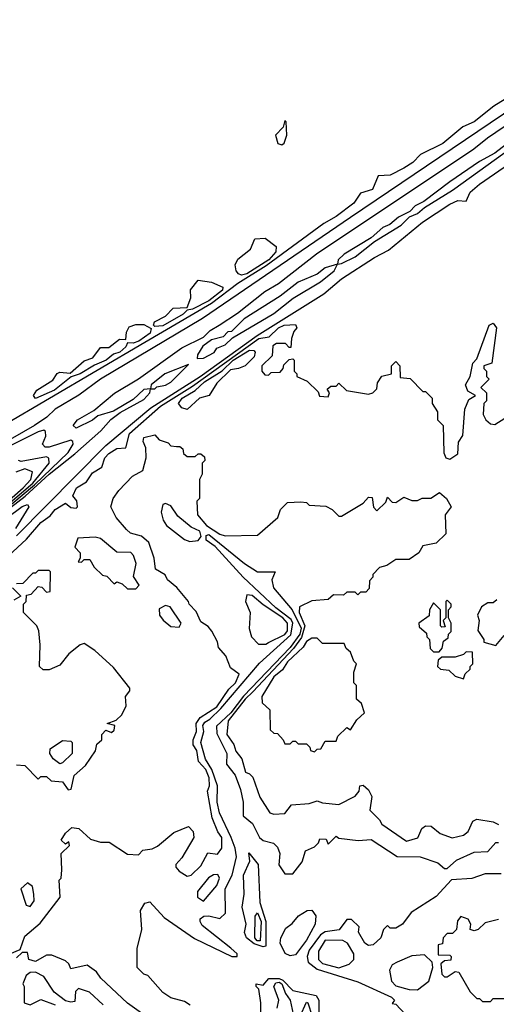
# Model space of a CAD drawing. Extents: x 2668140 to 2765664, y 823621 to 955240.
# Tile 41 of 256: x 2705746 to 2707507, y 853019 to 856652. Entities that reach past the tile are written whole.
import ezdxf

# ---------------------------------------------------------------- set-up
doc = ezdxf.new("R2010")
doc.units = 0

msp = doc.modelspace()

# ---------------------------------------------------------------- linework, layer by layer
at = {"layer": '0CON02XD'}
for points in [[(2708048.5, 856651.5), (2706968.5, 855921.5), (2706421.3, 855548.7), (2706045, 855325.8), (2705965, 855266.7), (2705877.5, 855215), (2705846.7, 855185), (2705801.2, 855155), (2705556, 855014)], [(2705613.6, 854776.4), (2705766.4, 854893.6), (2705855, 854974.6), (2705950.2, 855049.8), (2706046.2, 855135), (2706083.3, 855176.7), (2706117.5, 855202.5), (2706205, 855250), (2706227.5, 855275), (2706230, 855290), (2706205, 855286.7), (2706165, 855250), (2706092.5, 855207.5), (2706035, 855190), (2706015, 855173.8), (2705955, 855144), (2705943.3, 855155), (2705960, 855175), (2706020.7, 855209.3), (2706095.9, 855274.1), (2706185, 855326.2), (2706345, 855441.2), (2706425, 855480), (2706450, 855505), (2706482.5, 855525), (2706550.7, 855569.3), (2706651.2, 855648.8), (2706702.3, 855677.7), (2706842.2, 855787.8), (2707423.3, 856175), (2707474.2, 856215.8), (2707905, 856508)], [(2707613.6, 856403.6), (2707497.5, 856332.5), (2707425, 856274.4), (2707383.3, 856256.7), (2707308.8, 856195), (2707226.2, 856153.8), (2707198, 856125), (2707165, 856104.2), (2707115, 856077.5), (2707070, 856075), (2707048.8, 856025), (2707005, 856011.2), (2706980, 855975), (2706915, 855925.7), (2706870, 855900), (2706656.9, 855743.1), (2706552, 855678), (2706454.4, 855605), (2706209.1, 855460.8), (2705679.8, 855150.2)], [(2706715, 856190), (2706723.6, 856196.4), (2706733.3, 856225), (2706730, 856275), (2706725, 856280), (2706720, 856255), (2706691.2, 856225), (2706700, 856195), (2706715, 856190)], [(2707587.5, 856225), (2707501.2, 856158.8), (2707445, 856128.8), (2707335, 856053.3), (2707238.8, 855981.2), (2707207.5, 855965), (2707186.7, 855943.3), (2707145, 855923.3), (2707113.8, 855896.2), (2707087.5, 855885), (2707043.8, 855846.2), (2706945, 855786.2), (2706922.5, 855765), (2706920, 855750)], [(2706920, 855750), (2706935, 855752.5), (2706985, 855776.7), (2707056.4, 855833.6), (2707155, 855893.8), (2707186.2, 855923.8), (2707215, 855936.7), (2707241.2, 855958.8), (2707345, 856022), (2707538.3, 856161.7)], [(2705735, 854747.5), (2706065, 855080.8), (2706230.4, 855219.6), (2706413.1, 855335), (2706623.4, 855486.6), (2706869.6, 855640.4), (2706935, 855695.4), (2707056.4, 855773.6), (2707108.8, 855801.2), (2707234.4, 855905), (2707335, 855971.1), (2707365, 855984.2), (2707395, 855982.5), (2707410, 856015), (2707444.2, 856045), (2707535, 856106.9)], [(2706565, 855709.4), (2706554.4, 855714.4), (2706545.8, 855725), (2706542.5, 855747.5), (2706552.3, 855767.7), (2706598.8, 855805), (2706615, 855842.5), (2706652.5, 855845), (2706693.3, 855815), (2706692, 855795), (2706666.5, 855765), (2706585, 855713.6), (2706565, 855709.4)], [(2706401.7, 855401.7), (2706425, 855402.5), (2706465, 855423.3), (2706475, 855440), (2706505, 855452.5), (2706531.7, 855478.3), (2706685, 855567.5), (2706756.2, 855623.8), (2706857.5, 855685), (2706907.5, 855725), (2706920, 855750), (2706875, 855736.2), (2706845, 855712.5), (2706775, 855683.3), (2706708.3, 855631.7), (2706575, 855547.5), (2706528.3, 855501.7), (2706515, 855500), (2706498.3, 855481.7), (2706455, 855470), (2706423.3, 855446.7), (2706402.5, 855415), (2706401.7, 855401.7)], [(2706245, 855520), (2706240, 855525), (2706243.6, 855536.4), (2706285, 855557.5), (2706313, 855587), (2706365, 855590), (2706378.8, 855625), (2706377.5, 855655), (2706405, 855690), (2706455, 855683.8), (2706496.2, 855665), (2706495, 855654.2), (2706445, 855614.6), (2706385, 855584.2), (2706365, 855580), (2706350, 855565), (2706275, 855522.5), (2706245, 855520)], [(2705705, 854674), (2705771.2, 854735), (2705825, 854796), (2705859.3, 854820.7), (2705877.5, 854845), (2705915, 854867.5), (2705935, 854852.5), (2705955, 854850), (2705960, 854855), (2705957, 854877), (2705942.5, 854895), (2705956.7, 854925), (2705993, 854947), (2706015, 854980), (2706049.5, 855000.5), (2706061.2, 855035), (2706075, 855051.2), (2706105, 855070), (2706138.3, 855071.7), (2706152, 855125), (2706266, 855226), (2706385, 855299.6), (2706630, 855475), (2706668.3, 855481.7), (2706702.5, 855515), (2706723.3, 855525), (2706765, 855527.5), (2706770, 855515), (2706758.3, 855501.7), (2706750, 855475), (2706748.3, 855441.7), (2706741.7, 855441.7), (2706727.5, 855457.5), (2706695, 855457.5), (2706681.7, 855448.3), (2706678.3, 855411.7), (2706640, 855375), (2706640, 855355), (2706651.7, 855341.7), (2706665, 855340), (2706675, 855350), (2706708.3, 855351.7), (2706720, 855365), (2706721.7, 855378.3), (2706741.7, 855398.3), (2706755, 855400), (2706760, 855395), (2706760, 855355), (2706770, 855345), (2706770, 855335), (2706808.3, 855318.3), (2706848.3, 855278.3), (2706853, 855263), (2706885, 855260), (2706890, 855275), (2706881.7, 855288.3), (2706895, 855300), (2706915, 855300), (2706925, 855310), (2706953, 855283), (2707035, 855270), (2707050, 855275), (2707065, 855290), (2707068.3, 855311.7), (2707083.6, 855336.4), (2707120, 855345), (2707120, 855375), (2707135, 855390), (2707150, 855375), (2707151.7, 855331.7), (2707188.3, 855328.3), (2707235, 855280), (2707245, 855280), (2707270, 855255), (2707270, 855235), (2707290, 855205), (2707290, 855175), (2707310, 855155), (2707313, 855053), (2707320, 855035), (2707335, 855030), (2707365, 855050), (2707367.5, 855092.5), (2707383, 855117), (2707390, 855215), (2707405, 855250), (2707430, 855265), (2707401.7, 855281.7), (2707392.5, 855305), (2707410, 855335), (2707420, 855385), (2707435, 855400), (2707480, 855525), (2707495, 855532.5), (2707506.7, 855515), (2707490, 855385), (2707460, 855375), (2707460, 855365), (2707470, 855355), (2707470, 855335), (2707480, 855325), (2707450, 855295), (2707470, 855275), (2707470, 855245), (2707460, 855235), (2707457.5, 855195), (2707467.5, 855175), (2707485, 855160), (2707501.7, 855158.3), (2707538.3, 855181.7)], [(2705805, 855254), (2705797.5, 855265), (2705810, 855285), (2705868.6, 855321.4), (2705885, 855346.7), (2705895, 855351.2), (2705932.5, 855347.5), (2705985, 855392.5), (2706016.2, 855403.8), (2706045, 855442.5), (2706075, 855442.5), (2706115, 855472.5), (2706138.3, 855471.7), (2706140.7, 855499.3), (2706151.2, 855518.8), (2706175, 855527.5), (2706205, 855527.5), (2706232.5, 855512.5), (2706228, 855495), (2706185.8, 855465), (2706165, 855458), (2706145, 855460), (2706138.8, 855445), (2706116, 855425), (2706092.5, 855417.5), (2706066, 855395), (2706022.5, 855377.5), (2705970, 855345), (2705936, 855334), (2705875, 855284.4), (2705805, 855254)], [(2706365, 855213.3), (2706345, 855220), (2706333.3, 855235), (2706346.2, 855255), (2706395, 855283.3), (2706428.6, 855315), (2706493.8, 855356.2), (2706535, 855395.4), (2706595, 855432.2), (2706611.2, 855431.2), (2706615.8, 855425), (2706612.1, 855407.9), (2706578.8, 855375), (2706555, 855364.2), (2706525, 855360), (2706475, 855311.2), (2706446.7, 855265), (2706410, 855255), (2706365, 855213.3)], [(2706245, 855290), (2706252.5, 855297.5), (2706285, 855303.3), (2706305, 855313.8), (2706370, 855380), (2706282.5, 855345), (2706232.5, 855305), (2706230, 855290), (2706245, 855290)], [(2705717.2, 854865), (2705801.6, 854935), (2705925.8, 855055), (2705943.3, 855085), (2705942.5, 855095), (2705935, 855100), (2705855.6, 855074.4), (2705840, 855075), (2705830, 855085), (2705842.5, 855115), (2705841.7, 855131.7), (2705835, 855136.7), (2705815, 855131.2), (2705565, 855007.1)], [(2705710, 853205), (2705748.3, 853221.7), (2705765, 853270), (2705821.7, 853318.3), (2705896.2, 853415), (2705892.5, 853477.5), (2705900, 853485), (2705902.5, 853515), (2705900, 853575), (2705930, 853605), (2705928.3, 853618.3), (2705915, 853610), (2705900, 853625), (2705915, 853650), (2705938.3, 853671.7), (2705965, 853667.5), (2706008.3, 853628.3), (2706045, 853617.5), (2706077, 853617), (2706145, 853572.5), (2706185, 853570), (2706201.7, 853588.3), (2706235, 853592.5), (2706255, 853602.5), (2706315, 853652.5), (2706370, 853675), (2706386.7, 853656.7), (2706390, 853635), (2706345, 853560), (2706322.5, 853535), (2706322.5, 853525), (2706335, 853510), (2706365, 853492.5), (2706380, 853495), (2706415, 853530), (2706441.7, 853578.3), (2706477, 853573), (2706492.5, 853595), (2706492.5, 853635), (2706477.5, 853655), (2706457, 853707), (2706440, 853805), (2706447.5, 853825), (2706445.8, 853855), (2706433.8, 853885), (2706406.2, 853915), (2706400, 853955), (2706387, 853977), (2706386.7, 853995), (2706398.8, 854025), (2706398, 854055), (2706413.2, 854076.8), (2706475, 854116), (2706518.6, 854181.4), (2706543.3, 854205), (2706556.7, 854236.7), (2706525, 854260), (2706507.5, 854305), (2706480, 854335), (2706476.4, 854356.4), (2706456.1, 854396.1), (2706443, 854413), (2706415, 854430), (2706398.3, 854468.3), (2706372.5, 854495), (2706370, 854505), (2706326.4, 854556.4), (2706292.5, 854585), (2706283, 854603), (2706247.5, 854625), (2706243.3, 854665), (2706223, 854723), (2706196.1, 854746.1), (2706155, 854757.5), (2706140.7, 854770.7), (2706102.5, 854815), (2706083.3, 854855), (2706091.2, 854885), (2706112, 854915), (2706162.7, 854967.3), (2706201.7, 854988.3), (2706213.3, 855035), (2706211.7, 855071.7), (2706202.5, 855095), (2706205, 855110), (2706245, 855120), (2706261.7, 855101.7), (2706295, 855090), (2706305, 855080), (2706325, 855077.5), (2706337.5, 855077.5), (2706348.3, 855068.3), (2706351.7, 855051.7), (2706365, 855040), (2706395, 855040), (2706405, 855050), (2706415, 855050), (2706428.3, 855038.3), (2706430, 855025), (2706420, 855015), (2706420, 854975), (2706410, 854955), (2706410, 854885), (2706400, 854875), (2706402.5, 854825), (2706436.7, 854785), (2706485, 854753.8), (2706505, 854747.5), (2706625, 854750), (2706700, 854815), (2706710, 854845), (2706735, 854870), (2706785, 854872.5), (2706805, 854870), (2706815, 854860), (2706877, 854857), (2706900, 854845), (2706925, 854820), (2706935, 854820), (2707015, 854867.5), (2707035, 854890), (2707048.3, 854888.3), (2707053, 854853), (2707065, 854840), (2707098.3, 854871.7), (2707105, 854890), (2707121.7, 854871.7), (2707135, 854870), (2707165, 854890), (2707195, 854877.5), (2707215, 854877.5), (2707233.3, 854886.7), (2707265, 854886.2), (2707296.7, 854906.7), (2707322.5, 854885), (2707340, 854855), (2707317.5, 854825), (2707320, 854755), (2707285, 854720), (2707235, 854710), (2707220, 854685), (2707185, 854660), (2707135, 854660), (2707101.7, 854638.3), (2707075, 854630), (2707050, 854605), (2707050, 854595), (2707038.3, 854581.7), (2707037, 854553), (2707025, 854540), (2707005, 854540), (2706995, 854530), (2706985, 854540), (2706955, 854540), (2706941.7, 854528.3), (2706905, 854530), (2706885, 854512.5), (2706825, 854507.5), (2706780, 854485), (2706778.8, 854465), (2706799.5, 854415), (2706787.3, 854372.7), (2706757.8, 854332.2), (2706607.8, 854172.2)], [(2705667.5, 854835), (2705795, 854941.8), (2705855.8, 855015), (2705853.6, 855033.6), (2705845, 855038.8), (2705751.2, 855021.2), (2705742.5, 855025)], [(2705655.3, 854835), (2705759.5, 854925), (2705786.9, 854955), (2705793.3, 854983.3), (2705765, 854994), (2705732, 854982)], [(2705538.1, 854695), (2705755, 854855.6), (2705775, 854862.5), (2705780, 854855), (2705731.2, 854775)], [(2706375, 854726.2), (2706405, 854730), (2706416.9, 854745), (2706411.4, 854765), (2706379.4, 854779.4), (2706330.1, 854820.1), (2706305, 854858), (2706285, 854866.7), (2706275, 854862.5), (2706268.8, 854835), (2706276.2, 854805), (2706288.8, 854785), (2706355, 854734), (2706375, 854726.2)], [(2706175, 854552.5), (2706187.5, 854565), (2706167, 854597), (2706176.7, 854645), (2706166.7, 854675), (2706156.4, 854686.4), (2706105, 854687.5), (2706045, 854737.5), (2706025, 854742.5), (2705960.7, 854739.3), (2705950, 854705), (2705970, 854685), (2705970, 854665), (2705961.7, 854651.7), (2705975, 854650), (2705985, 854660), (2706005, 854660), (2706021.7, 854631.7), (2706051.7, 854601.7), (2706068.3, 854598.3), (2706095, 854570), (2706105, 854577.5), (2706125, 854570), (2706145, 854552.5), (2706175, 854552.5)], [(2706376.4, 853016.4), (2706355, 853030), (2706305, 853042.5), (2706275, 853062.5), (2706220, 853125), (2706205, 853130), (2706180, 853155), (2706180, 853225), (2706197.5, 853295), (2706192.5, 853365), (2706208.3, 853391.7), (2706227.3, 853397.3), (2706279.7, 853339.7), (2706392.1, 853262.1), (2706530, 853195), (2706550, 853195), (2706550, 853205), (2706526, 853226), (2706420.5, 853310.5), (2706412.5, 853325), (2706412.5, 853335), (2706426.1, 853343.9), (2706445, 853345.7), (2706485, 853336.2), (2706506, 853355), (2706505.6, 853445), (2706530.6, 853495), (2706546.7, 853563.3), (2706542.2, 853595), (2706526.9, 853635), (2706484.5, 853725), (2706475.4, 853765), (2706476.7, 853825), (2706456.2, 853885), (2706433.1, 853923.1), (2706415.4, 853985), (2706426, 854025), (2706422.9, 854047.1), (2706429.6, 854060.4), (2706448.8, 854071.2), (2706489.3, 854110.7), (2706632.6, 854277.4), (2706748, 854382), (2706755.6, 854425.6), (2706749.3, 854439.3), (2706692.1, 854482.1), (2706571.1, 854595), (2706468.5, 854708.5), (2706435, 854731.2), (2706435, 854748.8), (2706445, 854752.5), (2706576.2, 854645), (2706625, 854614), (2706690, 854615), (2706677.5, 854585), (2706684, 854555), (2706752.7, 854475), (2706786.3, 854406.3), (2706780.7, 854385), (2706745.4, 854335), (2706573.5, 854156.5), (2706526, 854094), (2706472.7, 854045), (2706475, 854018.8), (2706511.4, 853945), (2706510, 853905), (2706542.2, 853865), (2706561.3, 853811.3), (2706572.2, 853765), (2706572.2, 853715), (2706605.6, 853685.6), (2706631.4, 853635), (2706645, 853624), (2706683.6, 853613.6), (2706698.3, 853598.3), (2706706.7, 853575), (2706703.6, 853533.6), (2706725, 853500), (2706755, 853500), (2706790, 853545), (2706802.5, 853585), (2706835, 853600), (2706850, 853615), (2706855, 853630), (2706878.3, 853628.3), (2706885, 853610), (2706915, 853640), (2706925, 853632.5), (2706996.4, 853623.6), (2707045, 853627.5), (2707140, 853565), (2707225, 853563.8), (2707290.7, 853540.7), (2707315, 853520), (2707325, 853520), (2707359.3, 853550.7), (2707425, 853580), (2707475, 853582.5), (2707505, 853616.7), (2707515, 853616.7)], [(2705820, 854265), (2705822.5, 854345), (2705817, 854397), (2705810, 854415), (2705760, 854465), (2705760, 854495), (2705770, 854505), (2705771.7, 854528.3), (2705788.3, 854531.7), (2705815, 854560), (2705828.3, 854558.3), (2705845, 854540), (2705858.3, 854541.7), (2705860, 854615), (2705855, 854620), (2705815, 854620), (2705805, 854610), (2705795, 854610), (2705758.3, 854571.7), (2705735, 854570)], [(2705720, 854555), (2705750, 854525), (2705725, 854510)], [(2706655, 854347.5), (2706665, 854353.3), (2706725, 854384), (2706735, 854397.5), (2706735.6, 854425), (2706718.6, 854445), (2706645, 854492.5), (2706605, 854527.5), (2706585, 854530), (2706580, 854505), (2706597.5, 854465), (2706593.3, 854405), (2706602.5, 854375), (2706628.3, 854348.3), (2706655, 854347.5)], [(2707295, 854320), (2707307, 854333), (2707311.7, 854358.3), (2707328.3, 854371.7), (2707330, 854385), (2707340, 854395), (2707340, 854425), (2707330, 854445), (2707330, 854475), (2707340, 854485), (2707340, 854495), (2707325, 854510), (2707320, 854505), (2707320, 854445), (2707310, 854435), (2707318.3, 854411.7), (2707305, 854410), (2707300, 854415), (2707300, 854475), (2707275, 854500), (2707260, 854475), (2707258.3, 854451.7), (2707220, 854425), (2707221.7, 854411.7), (2707248.3, 854388.3), (2707250, 854375), (2707260, 854365), (2707261.7, 854331.7), (2707275, 854320), (2707295, 854320)], [(2707508.3, 854511.7), (2707495, 854500), (2707475, 854500), (2707452.5, 854485), (2707437.5, 854455), (2707443.3, 854435), (2707438.3, 854398.3), (2707460, 854365), (2707460, 854355), (2707505, 854342.5)], [(2706335, 854410), (2706342.5, 854425), (2706302.5, 854485), (2706285, 854490), (2706261.7, 854478.3), (2706262.5, 854455), (2706276.1, 854436.1), (2706305, 854413.3), (2706335, 854410)], [(2706835, 853950), (2706845, 853960), (2706858.3, 853961.7), (2706875, 853990), (2706915, 853990), (2706921.7, 854008.3), (2706955, 854040), (2706968.3, 854031.7), (2706991.7, 854068.3), (2707020, 854095), (2707008.3, 854128.3), (2706990, 854145), (2706990, 854195), (2706980, 854205), (2706980, 854245), (2706990, 854275), (2706980, 854285), (2706968.3, 854318.3), (2706951.7, 854331.7), (2706945, 854350), (2706865, 854350), (2706845, 854370), (2706825, 854370), (2706805, 854357.5), (2706793.3, 854336.7), (2706735, 854282.5), (2706716.7, 854253.3), (2706685, 854227.5), (2706640, 854155), (2706641.7, 854131.7), (2706670, 854105), (2706671.7, 854031.7), (2706685, 854020), (2706698.3, 854018.3), (2706720, 853995), (2706725, 853980), (2706745, 853980), (2706755, 853990), (2706765, 853990), (2706775, 853980), (2706805, 853980), (2706818.3, 853968.3), (2706820, 853955), (2706835, 853950)], [(2707505, 854342.5), (2707535, 854380)], [(2705735, 853902.5), (2705765, 853900), (2705815, 853850), (2705825, 853860), (2705845, 853860), (2705863, 853843), (2705905, 853840), (2705925, 853810), (2705937, 853813), (2705947, 853863), (2705989.3, 853900.7), (2706026.1, 853953.9), (2706031.7, 853978.3), (2706050, 853995), (2706050, 854015), (2706065, 854030), (2706085, 854022.5), (2706095, 854030), (2706098.3, 854048.3), (2706070, 854055), (2706102.5, 854067.5), (2706123.3, 854086.7), (2706139.3, 854120.7), (2706137.5, 854155), (2706152.5, 854175), (2706152.5, 854185), (2706092.2, 854262.2), (2706023.9, 854323.9), (2705985, 854350), (2705970, 854345), (2705928.3, 854311.7), (2705895, 854270), (2705855, 854252.5), (2705833, 854253), (2705820, 854265)], [(2707385, 854220), (2707391.7, 854238.3), (2707410, 854255), (2707410, 854265), (2707420, 854275), (2707418.3, 854318.3), (2707395, 854320), (2707385, 854310), (2707355, 854300), (2707305, 854300), (2707291.7, 854288.3), (2707290, 854265), (2707300, 854255), (2707331.7, 854251.7), (2707355, 854230), (2707385, 854220)], [(2706607.8, 854172.2), (2706579.1, 854145), (2706516.2, 854065), (2706511.2, 854015), (2706537.7, 853977.7), (2706545, 853952.5), (2706566.7, 853925), (2706580, 853875), (2706595, 853870), (2706607, 853857), (2706633, 853783), (2706670, 853725), (2706685, 853720), (2706725, 853722.5), (2706750, 853755), (2706815, 853760), (2706845, 853770), (2706865, 853762.5), (2706925, 853756.7), (2706985, 853787.5), (2707000, 853805), (2707002.5, 853825), (2707015, 853827.5), (2707035, 853810), (2707046.4, 853786.4), (2707040, 853735), (2707075, 853700), (2707083.6, 853683.6), (2707175, 853621.2), (2707216.4, 853633.6), (2707231.7, 853668.3), (2707245, 853677.5), (2707265.9, 853675.9), (2707299.3, 853649.3), (2707343.6, 853633.6), (2707385, 853643.3), (2707403, 853657), (2707420, 853695), (2707435, 853702.5), (2707495, 853692.5), (2707515, 853682.5)], [(2705895, 853906.7), (2705870, 853925), (2705857.5, 853945), (2705858.3, 853961.7), (2705905, 853992.5), (2705935, 853990), (2705940, 853985), (2705940, 853945), (2705905, 853910), (2705895, 853906.7)], [(2706645, 853231.4), (2706611.8, 853241.8), (2706584.3, 853265), (2706576.4, 853283.6), (2706583.3, 853315), (2706567.7, 853377.7), (2706575.9, 853425.9), (2706572.9, 853495), (2706596.7, 853546.7), (2706592.5, 853577.5), (2706626.9, 853535), (2706633.5, 853395), (2706655.8, 853325), (2706655, 853234), (2706645, 853231.4)], [(2706425, 853400), (2706475, 853457.5), (2706483.8, 853485), (2706477.5, 853497.5), (2706462.7, 853497.3), (2706444.1, 853485.9), (2706403.3, 853435), (2706403.3, 853415), (2706425, 853400)], [(2707525, 853500), (2707465, 853500), (2707416.4, 853483.6), (2707341.7, 853478.3), (2707285, 853416.7), (2707191.7, 853358.3), (2707160, 853315), (2707135, 853300), (2707115, 853300), (2707105, 853310), (2707090, 853295), (2707080, 853265), (2707051.7, 853238.3), (2707035, 853236.2), (2707021.2, 853245), (2706997.5, 853285), (2707000, 853305), (2706971.7, 853331.7), (2706955, 853332.5), (2706926.7, 853293.3), (2706875, 853286.4), (2706857.1, 853275), (2706815, 853218.8), (2706807.5, 853195), (2706811.2, 853175), (2706845, 853149.4), (2706995, 853102.5), (2707120, 853045), (2707130, 853035), (2707121.7, 853021.7), (2707135, 853020), (2707171.7, 852981.7)], [(2705785, 853380), (2705799.3, 853400.7), (2705798.8, 853425), (2705793.6, 853453.6), (2705775, 853466.7), (2705750, 853445), (2705770, 853385), (2705785, 853380)], [(2706635, 853253.3), (2706623.5, 853253.5), (2706614.4, 853265), (2706616, 853344), (2706625, 853356.2), (2706638.2, 853325), (2706635, 853253.3)], [(2706745, 853198.2), (2706726.9, 853206.9), (2706708, 853245), (2706711.2, 853265), (2706729.5, 853300.5), (2706753.2, 853316.8), (2706776.2, 853345), (2706807.5, 853365), (2706825, 853366.2), (2706840, 853345), (2706838, 853315), (2706805, 853255.8), (2706765, 853201.1), (2706745, 853198.2)], [(2707515, 853332.5), (2707465, 853320), (2707440, 853295), (2707425, 853290), (2707410, 853295), (2707412.5, 853315), (2707403, 853333), (2707375, 853342.5), (2707363, 853327), (2707360, 853295), (2707345, 853280), (2707325, 853280), (2707310, 853265), (2707308.3, 853241.7), (2707291.7, 853238.3), (2707291.7, 853201.7), (2707335, 853200), (2707340, 853195), (2707338.3, 853181.7), (2707315, 853180), (2707301.7, 853168.3), (2707305, 853130), (2707315, 853120), (2707325, 853120), (2707355, 853140), (2707368.3, 853138.3), (2707410, 853065), (2707435, 853040), (2707445, 853040), (2707455, 853030), (2707485, 853030), (2707495, 853040), (2707545, 853040)], [(2706925, 853154), (2706963, 853167), (2706980, 853185), (2706980, 853205), (2706956.7, 853245), (2706940, 853255), (2706875, 853256.2), (2706850, 853215), (2706850, 853185), (2706865, 853170), (2706925, 853154)], [(2706213.8, 852973.8), (2706145, 853023.3), (2706046.1, 853116.1), (2706029.5, 853139.5), (2705995, 853163.3), (2705935, 853150), (2705928.3, 853168.3), (2705915, 853180), (2705865, 853200), (2705845, 853200), (2705805, 853177.5), (2705780, 853185), (2705775, 853210), (2705755, 853210), (2705735, 853190)], [(2707215, 853072.5), (2707257.5, 853105), (2707272.5, 853155), (2707270, 853175), (2707241.7, 853201.7), (2707195, 853197.5), (2707140, 853175), (2707122.5, 853165), (2707112.5, 853145), (2707120, 853105), (2707135, 853087.5), (2707185, 853073.3), (2707215, 853072.5)], [(2706055, 853016.7), (2706003.6, 853063.6), (2705963, 853077), (2705953, 853067), (2705950, 853030), (2705935, 853026.7), (2705915, 853032.5), (2705874, 853064), (2705835, 853121.2), (2705805, 853138), (2705785, 853136), (2705770, 853125), (2705757.5, 853095), (2705762.5, 853085), (2705762.5, 853025), (2705785, 853017.5), (2705825, 853037.5), (2705877, 853017)], [(2706637.5, 852965), (2706637.5, 853025), (2706630, 853075), (2706620, 853085), (2706620, 853095), (2706645, 853090), (2706665.9, 853114.1), (2706705, 853114.1), (2706718.4, 853108.4), (2706755, 853070), (2706841.7, 853051.7), (2706851.4, 853035), (2706851.5, 852985)], [(2706696.7, 853005), (2706703.1, 853035), (2706684.5, 853085), (2706691.9, 853098.1), (2706705, 853100.8), (2706715, 853094.3), (2706728.6, 853058.6), (2706745.8, 853035), (2706760, 852965)], [(2706782.5, 852975), (2706805, 853026.7), (2706810, 853025), (2706826, 852975)]]:
    msp.add_lwpolyline(points, dxfattribs=at)

doc.saveas('drawing.dxf')
